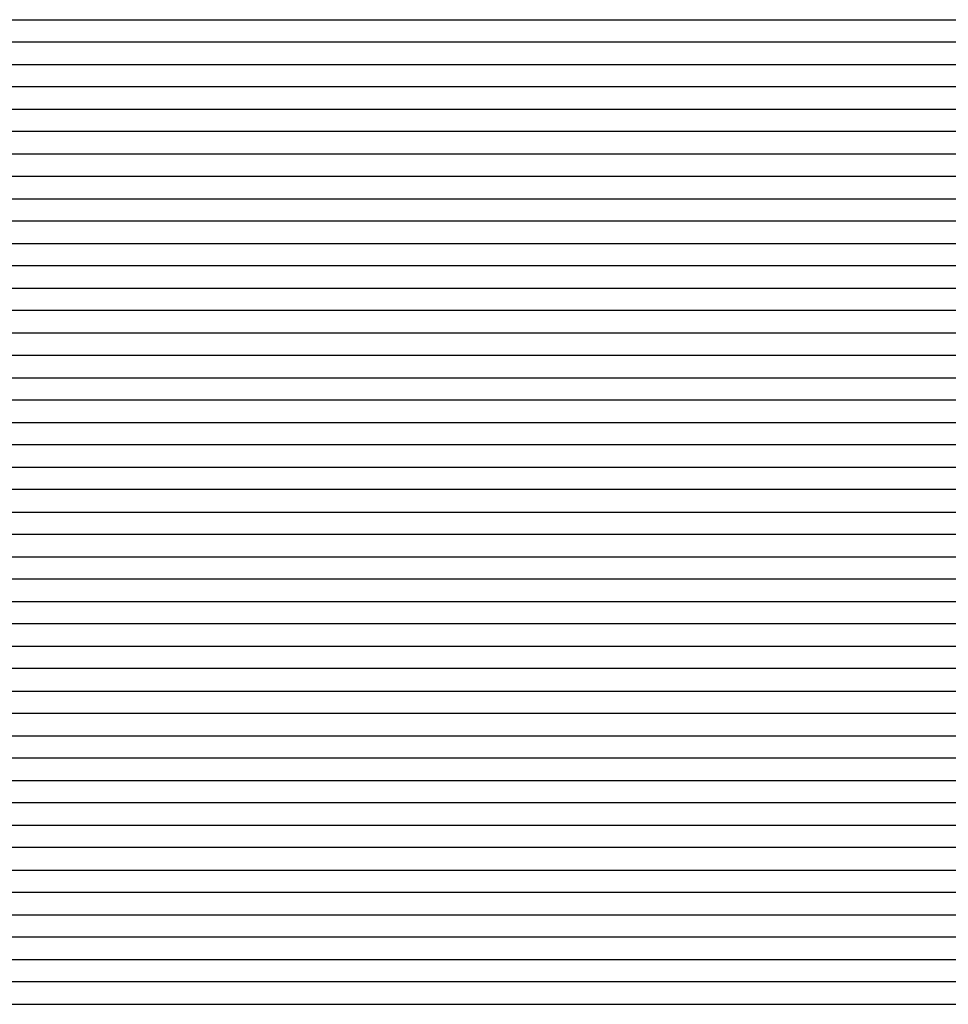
# Model space of a CAD drawing. Extents: x -4 to 4.3, y -2 to 2.5.
# Tile 22 of 108: x -1.41 to -0.89, y -0.3 to 0.25. Entities that reach past the tile are written whole.
import ezdxf

# ---------------------------------------------------------------- set-up
doc = ezdxf.new("R2010")
doc.units = 0

msp = doc.modelspace()

# ---------------------------------------------------------------- linework, layer by layer
at = {"layer": 'Default', "color": 72, "linetype": 'CONTINUOUS'}
for p, q in [((-1.554557, 0.25004, -0.103), (-1.164002, 0.25004, -0.103)), ((-1.164002, 0.25004, -0.103), (-1.148377, 0.25004, -0.103749)), ((-1.148377, 0.25004, -0.103749), (-1.13277, 0.25004, -0.106278)), ((-1.13277, 0.25004, -0.106278), (-1.125058, 0.25004, -0.105882)), ((-1.125058, 0.25004, -0.105882), (-1.104142, 0.25004, -0.093242)), ((-1.104142, 0.25004, -0.093242), (-1.062909, 0.25004, -0.072223)), ((-1.062909, 0.25004, -0.072223), (-1.048915, 0.25004, -0.065376)), ((-1.048915, 0.25004, -0.065376), (-1.03488, 0.25004, -0.059412)), ((-1.03488, 0.25004, -0.059412), (-1.0205, 0.25004, -0.054019)), ((-1.0205, 0.25004, -0.054019), (-1.00587, 0.25004, -0.049706)), ((-1.00587, 0.25004, -0.049706), (-0.990883, 0.25004, -0.04608)), ((-0.990883, 0.25004, -0.04608), (-0.975696, 0.25004, -0.043522)), ((-0.975696, 0.25004, -0.043522), (-0.960288, 0.25004, -0.041593)), ((-0.960288, 0.25004, -0.041593), (-0.944784, 0.25004, -0.040678)), ((-0.944784, 0.25004, -0.040678), (-0.257312, 0.25004, -0.0405)), ((-1.150397, 0.23754, -0.103), (-1.540899, 0.23754, -0.103)), ((-1.135456, 0.23754, -0.104884), (-1.150397, 0.23754, -0.103)), ((-1.12882, 0.23754, -0.106915), (-1.135456, 0.23754, -0.104884)), ((-1.122184, 0.23754, -0.106136), (-1.12882, 0.23754, -0.106915)), ((-1.10855, 0.23754, -0.097665), (-1.122184, 0.23754, -0.106136)), ((-1.080706, 0.23754, -0.082605), (-1.10855, 0.23754, -0.097665)), ((-1.037997, 0.23754, -0.061895), (-1.080706, 0.23754, -0.082605)), ((-1.023144, 0.23754, -0.056015), (-1.037997, 0.23754, -0.061895)), ((-1.008027, 0.23754, -0.051079), (-1.023144, 0.23754, -0.056015)), ((-0.992681, 0.23754, -0.047067), (-1.008027, 0.23754, -0.051079)), ((-0.977205, 0.23754, -0.044105), (-0.992681, 0.23754, -0.047067)), ((-0.961616, 0.23754, -0.041939), (-0.977205, 0.23754, -0.044105)), ((-0.945996, 0.23754, -0.040866), (-0.961616, 0.23754, -0.041939)), ((-0.930371, 0.23754, -0.0405), (-0.945996, 0.23754, -0.040866)), ((-0.242921, 0.23754, -0.041102), (-0.930371, 0.23754, -0.0405)), ((-1.570801, 0.22504, -0.103383), (-1.149328, 0.22504, -0.103011)), ((-1.149328, 0.22504, -0.103011), (-1.133703, 0.22504, -0.105267)), ((-1.133703, 0.22504, -0.105267), (-1.118238, 0.22504, -0.105611)), ((-1.118238, 0.22504, -0.105611), (-1.110428, 0.22504, -0.100728)), ((-1.110428, 0.22504, -0.100728), (-1.089149, 0.22504, -0.088497)), ((-1.089149, 0.22504, -0.088497), (-1.047646, 0.22504, -0.067679)), ((-1.047646, 0.22504, -0.067679), (-1.033659, 0.22504, -0.061299)), ((-1.033659, 0.22504, -0.061299), (-1.019444, 0.22504, -0.055766)), ((-1.019444, 0.22504, -0.055766), (-1.004883, 0.22504, -0.051112)), ((-1.004883, 0.22504, -0.051112), (-0.989999, 0.22504, -0.047159)), ((-0.989999, 0.22504, -0.047159), (-0.974898, 0.22504, -0.044148)), ((-0.974898, 0.22504, -0.044148), (-0.959575, 0.22504, -0.04202)), ((-0.959575, 0.22504, -0.04202), (-0.944098, 0.22504, -0.040798)), ((-0.944098, 0.22504, -0.040798), (-0.272274, 0.22504, -0.040509)), ((-1.154406, 0.21254, -0.103), (-1.560632, 0.21254, -0.103)), ((-1.138904, 0.21254, -0.103858), (-1.154406, 0.21254, -0.103)), ((-1.131401, 0.21254, -0.104803), (-1.138904, 0.21254, -0.103858)), ((-1.123898, 0.21254, -0.106713), (-1.131401, 0.21254, -0.104803)), ((-1.110522, 0.21254, -0.102831), (-1.123898, 0.21254, -0.106713)), ((-1.096833, 0.21254, -0.094567), (-1.110522, 0.21254, -0.102831)), ((-1.0829, 0.21254, -0.086898), (-1.096833, 0.21254, -0.094567)), ((-1.040641, 0.21254, -0.065594), (-1.0829, 0.21254, -0.086898)), ((-1.025999, 0.21254, -0.059246), (-1.040641, 0.21254, -0.065594)), ((-1.011007, 0.21254, -0.053661), (-1.025999, 0.21254, -0.059246)), ((-0.995791, 0.21254, -0.049192), (-1.011007, 0.21254, -0.053661)), ((-0.98039, 0.21254, -0.045597), (-0.995791, 0.21254, -0.049192)), ((-0.964847, 0.21254, -0.042939), (-0.98039, 0.21254, -0.045597)), ((-0.949242, 0.21254, -0.041337), (-0.964847, 0.21254, -0.042939)), ((-0.933617, 0.21254, -0.040548), (-0.949242, 0.21254, -0.041337)), ((-0.917992, 0.21254, -0.0405), (-0.933617, 0.21254, -0.040548)), ((-0.292992, 0.21254, -0.0405), (-0.917992, 0.21254, -0.0405)), ((-1.576986, 0.20004, -0.103318), (-1.155443, 0.20004, -0.103)), ((-1.155443, 0.20004, -0.103), (-1.139818, 0.20004, -0.103145)), ((-1.139818, 0.20004, -0.103145), (-1.124193, 0.20004, -0.105926)), ((-1.124193, 0.20004, -0.105926), (-1.116502, 0.20004, -0.108871)), ((-1.116502, 0.20004, -0.108871), (-1.10881, 0.20004, -0.103558)), ((-1.10881, 0.20004, -0.103558), (-1.082645, 0.20004, -0.087937)), ((-1.082645, 0.20004, -0.087937), (-1.041365, 0.20004, -0.066821)), ((-1.041365, 0.20004, -0.066821), (-1.027411, 0.20004, -0.060553)), ((-1.027411, 0.20004, -0.060553), (-1.013159, 0.20004, -0.054911)), ((-1.013159, 0.20004, -0.054911), (-0.99863, 0.20004, -0.05043)), ((-0.99863, 0.20004, -0.05043), (-0.983699, 0.20004, -0.046517)), ((-0.983699, 0.20004, -0.046517), (-0.968585, 0.20004, -0.043798)), ((-0.968585, 0.20004, -0.043798), (-0.953207, 0.20004, -0.041717)), ((-0.953207, 0.20004, -0.041717), (-0.937723, 0.20004, -0.040743)), ((-0.937723, 0.20004, -0.040743), (-0.29713, 0.20004, -0.040501)), ((-1.149895, 0.18754, -0.103), (-1.57176, 0.18754, -0.103002)), ((-1.134562, 0.18754, -0.103554), (-1.149895, 0.18754, -0.103)), ((-1.127165, 0.18754, -0.105003), (-1.134562, 0.18754, -0.103554)), ((-1.119769, 0.18754, -0.107423), (-1.127165, 0.18754, -0.105003)), ((-1.106505, 0.18754, -0.102913), (-1.119769, 0.18754, -0.107423)), ((-1.092803, 0.18754, -0.09438), (-1.106505, 0.18754, -0.102913)), ((-1.078975, 0.18754, -0.086802), (-1.092803, 0.18754, -0.09438)), ((-1.036659, 0.18754, -0.065497), (-1.078975, 0.18754, -0.086802)), ((-1.021982, 0.18754, -0.058979), (-1.036659, 0.18754, -0.065497)), ((-1.007018, 0.18754, -0.053513), (-1.021982, 0.18754, -0.058979)), ((-0.991793, 0.18754, -0.048937), (-1.007018, 0.18754, -0.053513)), ((-0.976375, 0.18754, -0.045382), (-0.991793, 0.18754, -0.048937)), ((-0.960838, 0.18754, -0.042823), (-0.976375, 0.18754, -0.045382)), ((-0.945225, 0.18754, -0.041162), (-0.960838, 0.18754, -0.042823)), ((-0.9296, 0.18754, -0.040547), (-0.945225, 0.18754, -0.041162)), ((-0.913975, 0.18754, -0.0405), (-0.9296, 0.18754, -0.040547)), ((-0.288997, 0.18754, -0.040726), (-0.913975, 0.18754, -0.0405)), ((-1.571005, 0.17504, -0.103), (-1.149177, 0.17504, -0.103)), ((-1.149177, 0.17504, -0.103), (-1.133552, 0.17504, -0.103733)), ((-1.133552, 0.17504, -0.103733), (-1.117944, 0.17504, -0.106246)), ((-1.117944, 0.17504, -0.106246), (-1.110231, 0.17504, -0.105942)), ((-1.110231, 0.17504, -0.105942), (-1.102518, 0.17504, -0.100929)), ((-1.102518, 0.17504, -0.100929), (-1.089417, 0.17504, -0.093095)), ((-1.089417, 0.17504, -0.093095), (-1.048332, 0.17504, -0.071912)), ((-1.048332, 0.17504, -0.071912), (-1.03435, 0.17504, -0.065085)), ((-1.03435, 0.17504, -0.065085), (-1.02031, 0.17504, -0.059056)), ((-1.02031, 0.17504, -0.059056), (-1.005953, 0.17504, -0.053703)), ((-1.005953, 0.17504, -0.053703), (-0.991312, 0.17504, -0.049351)), ((-0.991312, 0.17504, -0.049351), (-0.976335, 0.17504, -0.045809)), ((-0.976335, 0.17504, -0.045809), (-0.961129, 0.17504, -0.043202)), ((-0.961129, 0.17504, -0.043202), (-0.945729, 0.17504, -0.041392)), ((-0.945729, 0.17504, -0.041392), (-0.930211, 0.17504, -0.040594)), ((-0.930211, 0.17504, -0.040594), (-0.320857, 0.17504, -0.0405)), ((-1.136415, 0.16254, -0.103), (-1.573822, 0.16254, -0.103)), ((-1.1214, 0.16254, -0.104642), (-1.136415, 0.16254, -0.103)), ((-1.114775, 0.16254, -0.10655), (-1.1214, 0.16254, -0.104642)), ((-1.10815, 0.16254, -0.105195), (-1.114775, 0.16254, -0.10655)), ((-1.094557, 0.16254, -0.096699), (-1.10815, 0.16254, -0.105195)), ((-1.08068, 0.16254, -0.088834), (-1.094557, 0.16254, -0.096699)), ((-1.066625, 0.16254, -0.081561), (-1.08068, 0.16254, -0.088834)), ((-1.023811, 0.16254, -0.061085), (-1.066625, 0.16254, -0.081561)), ((-1.008966, 0.16254, -0.055373), (-1.023811, 0.16254, -0.061085)), ((-0.993803, 0.16254, -0.050391), (-1.008966, 0.16254, -0.055373)), ((-0.978456, 0.16254, -0.046575), (-0.993803, 0.16254, -0.050391)), ((-0.962949, 0.16254, -0.04361), (-0.978456, 0.16254, -0.046575)), ((-0.947356, 0.16254, -0.041681), (-0.962949, 0.16254, -0.04361)), ((-0.931732, 0.16254, -0.040686), (-0.947356, 0.16254, -0.041681)), ((-0.916107, 0.16254, -0.0405), (-0.931732, 0.16254, -0.040686)), ((-0.306756, 0.16254, -0.040704), (-0.916107, 0.16254, -0.0405)), ((-1.586371, 0.15004, -0.103443), (-1.149212, 0.15004, -0.103)), ((-1.149212, 0.15004, -0.103), (-1.133587, 0.15004, -0.103025)), ((-1.133587, 0.15004, -0.103025), (-1.117962, 0.15004, -0.105465)), ((-1.117962, 0.15004, -0.105465), (-1.110243, 0.15004, -0.107424)), ((-1.110243, 0.15004, -0.107424), (-1.106383, 0.15004, -0.10501)), ((-1.106383, 0.15004, -0.10501), (-1.102524, 0.15004, -0.102344)), ((-1.102524, 0.15004, -0.102344), (-1.089668, 0.15004, -0.094631)), ((-1.089668, 0.15004, -0.094631), (-1.062502, 0.15004, -0.080479)), ((-1.062502, 0.15004, -0.080479), (-1.034518, 0.15004, -0.066899)), ((-1.034518, 0.15004, -0.066899), (-1.020443, 0.15004, -0.060636)), ((-1.020443, 0.15004, -0.060636), (-1.006168, 0.15004, -0.054927)), ((-1.006168, 0.15004, -0.054927), (-0.99166, 0.15004, -0.050399)), ((-0.99166, 0.15004, -0.050399), (-0.976744, 0.15004, -0.046515)), ((-0.976744, 0.15004, -0.046515), (-0.961624, 0.15004, -0.043737)), ((-0.961624, 0.15004, -0.043737), (-0.946256, 0.15004, -0.041677)), ((-0.946256, 0.15004, -0.041677), (-0.93077, 0.15004, -0.040733)), ((-0.93077, 0.15004, -0.040733), (-0.33705, 0.15004, -0.0405)), ((-1.134711, 0.13754, -0.103042), (-1.572078, 0.13754, -0.103)), ((-1.119813, 0.13754, -0.104999), (-1.134711, 0.13754, -0.103042)), ((-1.113246, 0.13754, -0.107076), (-1.119813, 0.13754, -0.104999)), ((-1.106678, 0.13754, -0.106524), (-1.113246, 0.13754, -0.107076)), ((-1.093016, 0.13754, -0.097722), (-1.106678, 0.13754, -0.106524)), ((-1.065172, 0.13754, -0.08268), (-1.093016, 0.13754, -0.097722)), ((-1.022482, 0.13754, -0.062108), (-1.065172, 0.13754, -0.08268)), ((-1.007626, 0.13754, -0.056082), (-1.022482, 0.13754, -0.062108)), ((-0.992525, 0.13754, -0.051158), (-1.007626, 0.13754, -0.056082)), ((-0.977172, 0.13754, -0.047077), (-0.992525, 0.13754, -0.051158)), ((-0.961707, 0.13754, -0.044158), (-0.977172, 0.13754, -0.047077)), ((-0.94612, 0.13754, -0.041908), (-0.961707, 0.13754, -0.044158)), ((-0.930498, 0.13754, -0.04081), (-0.94612, 0.13754, -0.041908)), ((-0.914873, 0.13754, -0.0405), (-0.930498, 0.13754, -0.04081)), ((-0.336754, 0.13754, -0.040521), (-0.914873, 0.13754, -0.0405)), ((-1.593006, 0.12504, -0.103405), (-1.140266, 0.12504, -0.103)), ((-1.140266, 0.12504, -0.103), (-1.124641, 0.12504, -0.103985)), ((-1.124641, 0.12504, -0.103985), (-1.109047, 0.12504, -0.108867)), ((-1.109047, 0.12504, -0.108867), (-1.105319, 0.12504, -0.107392)), ((-1.105319, 0.12504, -0.107392), (-1.101592, 0.12504, -0.104732)), ((-1.101592, 0.12504, -0.104732), (-1.08089, 0.12504, -0.092351)), ((-1.08089, 0.12504, -0.092351), (-1.039687, 0.12504, -0.071185)), ((-1.039687, 0.12504, -0.071185), (-1.0257, 0.12504, -0.064237)), ((-1.0257, 0.12504, -0.064237), (-1.011706, 0.12504, -0.058394)), ((-1.011706, 0.12504, -0.058394), (-0.997288, 0.12504, -0.053032)), ((-0.997288, 0.12504, -0.053032), (-0.982643, 0.12504, -0.048846)), ((-0.982643, 0.12504, -0.048846), (-0.967619, 0.12504, -0.045317)), ((-0.967619, 0.12504, -0.045317), (-0.952408, 0.12504, -0.042916)), ((-0.952408, 0.12504, -0.042916), (-0.936974, 0.12504, -0.041216)), ((-0.936974, 0.12504, -0.041216), (-0.921443, 0.12504, -0.04056)), ((-0.921443, 0.12504, -0.04056), (-0.358957, 0.12504, -0.0405)), ((-1.136578, 0.11254, -0.103), (-1.574058, 0.11254, -0.103)), ((-1.121167, 0.11254, -0.103783), (-1.136578, 0.11254, -0.103)), ((-1.114033, 0.11254, -0.104975), (-1.121167, 0.11254, -0.103783)), ((-1.106899, 0.11254, -0.107057), (-1.114033, 0.11254, -0.104975)), ((-1.093388, 0.11254, -0.101027), (-1.106899, 0.11254, -0.107057)), ((-1.065814, 0.11254, -0.085387), (-1.093388, 0.11254, -0.101027)), ((-1.023464, 0.11254, -0.064202), (-1.065814, 0.11254, -0.085387)), ((-1.008711, 0.11254, -0.057803), (-1.023464, 0.11254, -0.064202)), ((-0.993705, 0.11254, -0.052567), (-1.008711, 0.11254, -0.057803)), ((-0.978416, 0.11254, -0.048131), (-0.993705, 0.11254, -0.052567)), ((-0.962991, 0.11254, -0.044879), (-0.978416, 0.11254, -0.048131)), ((-0.94742, 0.11254, -0.042361), (-0.962991, 0.11254, -0.044879)), ((-0.931805, 0.11254, -0.04106), (-0.94742, 0.11254, -0.042361)), ((-0.91618, 0.11254, -0.0405), (-0.931805, 0.11254, -0.04106)), ((-0.369305, 0.11254, -0.0405), (-0.91618, 0.11254, -0.0405)), ((-1.587468, 0.10004, -0.10305), (-1.134355, 0.10004, -0.103)), ((-1.134355, 0.10004, -0.103), (-1.11873, 0.10004, -0.103707)), ((-1.11873, 0.10004, -0.103707), (-1.103121, 0.10004, -0.108133)), ((-1.103121, 0.10004, -0.108133), (-1.099363, 0.10004, -0.106866)), ((-1.099363, 0.10004, -0.106866), (-1.095605, 0.10004, -0.104112)), ((-1.095605, 0.10004, -0.104112), (-1.074843, 0.10004, -0.091498)), ((-1.074843, 0.10004, -0.091498), (-1.0338, 0.10004, -0.069972)), ((-1.0338, 0.10004, -0.069972), (-1.01992, 0.10004, -0.063183)), ((-1.01992, 0.10004, -0.063183), (-1.005884, 0.10004, -0.057299)), ((-1.005884, 0.10004, -0.057299), (-0.991473, 0.10004, -0.052307)), ((-0.991473, 0.10004, -0.052307), (-0.976709, 0.10004, -0.048044)), ((-0.976709, 0.10004, -0.048044), (-0.961698, 0.10004, -0.044858)), ((-0.961698, 0.10004, -0.044858), (-0.946413, 0.10004, -0.042418)), ((-0.946413, 0.10004, -0.042418), (-0.930983, 0.10004, -0.041058)), ((-0.930983, 0.10004, -0.041058), (-0.915419, 0.10004, -0.040503)), ((-0.915419, 0.10004, -0.040503), (-0.368554, 0.10004, -0.0405)), ((-1.129902, 0.08754, -0.103), (-1.582958, 0.08754, -0.103)), ((-1.11482, 0.08754, -0.104426), (-1.129902, 0.08754, -0.103)), ((-1.108238, 0.08754, -0.106207), (-1.11482, 0.08754, -0.104426)), ((-1.104947, 0.08754, -0.107398), (-1.108238, 0.08754, -0.106207)), ((-1.101656, 0.08754, -0.108803), (-1.104947, 0.08754, -0.107398)), ((-1.074646, 0.08754, -0.091979), (-1.101656, 0.08754, -0.108803)), ((-1.060781, 0.08754, -0.08426), (-1.074646, 0.08754, -0.091979)), ((-1.018405, 0.08754, -0.062638), (-1.060781, 0.08754, -0.08426)), ((-1.003651, 0.08754, -0.056687), (-1.018405, 0.08754, -0.062638)), ((-0.988533, 0.08754, -0.051414), (-1.003651, 0.08754, -0.056687)), ((-0.97325, 0.08754, -0.047425), (-0.988533, 0.08754, -0.051414)), ((-0.957758, 0.08754, -0.044129), (-0.97325, 0.08754, -0.047425)), ((-0.942185, 0.08754, -0.042084), (-0.957758, 0.08754, -0.044129)), ((-0.926563, 0.08754, -0.040807), (-0.942185, 0.08754, -0.042084)), ((-0.910938, 0.08754, -0.040501), (-0.926563, 0.08754, -0.040807)), ((-0.37969, 0.08754, -0.040506), (-0.910938, 0.08754, -0.040501)), ((-1.602617, 0.07504, -0.103446), (-1.134019, 0.07504, -0.103)), ((-1.134019, 0.07504, -0.103), (-1.118394, 0.07504, -0.103715)), ((-1.118394, 0.07504, -0.103715), (-1.102785, 0.07504, -0.108233)), ((-1.102785, 0.07504, -0.108233), (-1.099033, 0.07504, -0.107714)), ((-1.099033, 0.07504, -0.107714), (-1.095281, 0.07504, -0.104954)), ((-1.095281, 0.07504, -0.104954), (-1.074674, 0.07504, -0.092171)), ((-1.074674, 0.07504, -0.092171), (-1.033761, 0.07504, -0.070445)), ((-1.033761, 0.07504, -0.070445), (-1.019902, 0.07504, -0.06355)), ((-1.019902, 0.07504, -0.06355), (-1.005913, 0.07504, -0.057621)), ((-1.005913, 0.07504, -0.057621), (-0.991526, 0.07504, -0.052552)), ((-0.991526, 0.07504, -0.052552), (-0.976789, 0.07504, -0.04825)), ((-0.976789, 0.07504, -0.04825), (-0.96179, 0.07504, -0.044991)), ((-0.96179, 0.07504, -0.044991), (-0.946522, 0.07504, -0.042504)), ((-0.946522, 0.07504, -0.042504), (-0.9311, 0.07504, -0.041072)), ((-0.9311, 0.07504, -0.041072), (-0.915542, 0.07504, -0.04051)), ((-0.915542, 0.07504, -0.04051), (-0.384302, 0.07504, -0.040515)), ((-1.125629, 0.06254, -0.103084), (-1.594191, 0.06254, -0.103)), ((-1.110849, 0.06254, -0.105395), (-1.125629, 0.06254, -0.103084)), ((-1.104326, 0.06254, -0.107633), (-1.110849, 0.06254, -0.105395)), ((-1.097803, 0.06254, -0.107072), (-1.104326, 0.06254, -0.107633)), ((-1.084301, 0.06254, -0.098174), (-1.097803, 0.06254, -0.107072)), ((-1.070574, 0.06254, -0.090178), (-1.084301, 0.06254, -0.098174)), ((-1.028641, 0.06254, -0.068124), (-1.070574, 0.06254, -0.090178)), ((-1.014164, 0.06254, -0.061414), (-1.028641, 0.06254, -0.068124)), ((-0.99927, 0.06254, -0.055368), (-1.014164, 0.06254, -0.061414)), ((-0.984162, 0.06254, -0.050573), (-0.99927, 0.06254, -0.055368)), ((-0.968783, 0.06254, -0.046518), (-0.984162, 0.06254, -0.050573)), ((-0.953299, 0.06254, -0.043737), (-0.968783, 0.06254, -0.046518)), ((-0.937702, 0.06254, -0.041631), (-0.953299, 0.06254, -0.043737)), ((-0.922078, 0.06254, -0.040686), (-0.937702, 0.06254, -0.041631)), ((-0.906453, 0.06254, -0.0405), (-0.922078, 0.06254, -0.040686)), ((-0.406453, 0.06254, -0.0405), (-0.906453, 0.06254, -0.0405)), ((-1.604501, 0.05004, -0.103126), (-1.135892, 0.05004, -0.103)), ((-1.135892, 0.05004, -0.103), (-1.120267, 0.05004, -0.103512)), ((-1.120267, 0.05004, -0.103512), (-1.10465, 0.05004, -0.107511)), ((-1.10465, 0.05004, -0.107511), (-1.097082, 0.05004, -0.106672)), ((-1.097082, 0.05004, -0.106672), (-1.076429, 0.05004, -0.093571)), ((-1.076429, 0.05004, -0.093571), (-1.0357, 0.05004, -0.071874)), ((-1.0357, 0.05004, -0.071874), (-1.021805, 0.05004, -0.064987)), ((-1.021805, 0.05004, -0.064987), (-1.007805, 0.05004, -0.058747)), ((-1.007805, 0.05004, -0.058747), (-0.993534, 0.05004, -0.053652)), ((-0.993534, 0.05004, -0.053652), (-0.978818, 0.05004, -0.049056)), ((-0.978818, 0.05004, -0.049056), (-0.963904, 0.05004, -0.045681)), ((-0.963904, 0.05004, -0.045681), (-0.948664, 0.05004, -0.042946)), ((-0.948664, 0.05004, -0.042946), (-0.933285, 0.05004, -0.041434)), ((-0.933285, 0.05004, -0.041434), (-0.917735, 0.05004, -0.040545)), ((-0.917735, 0.05004, -0.040545), (-0.41776, 0.05004, -0.0405)), ((-1.124888, 0.03754, -0.103069), (-1.609046, 0.03754, -0.103)), ((-1.110168, 0.03754, -0.105545), (-1.124888, 0.03754, -0.103069)), ((-1.103621, 0.03754, -0.107875), (-1.110168, 0.03754, -0.105545)), ((-1.097074, 0.03754, -0.106851), (-1.103621, 0.03754, -0.107875)), ((-1.083584, 0.03754, -0.098065), (-1.097074, 0.03754, -0.106851)), ((-1.069804, 0.03754, -0.090012), (-1.083584, 0.03754, -0.098065)), ((-1.027842, 0.03754, -0.068119), (-1.069804, 0.03754, -0.090012)), ((-1.013379, 0.03754, -0.061442), (-1.027842, 0.03754, -0.068119)), ((-0.998477, 0.03754, -0.05535), (-1.013379, 0.03754, -0.061442)), ((-0.983377, 0.03754, -0.05059), (-0.998477, 0.03754, -0.05535)), ((-0.96801, 0.03754, -0.0465), (-0.983377, 0.03754, -0.05059)), ((-0.952517, 0.03754, -0.043648), (-0.96801, 0.03754, -0.0465)), ((-0.936921, 0.03754, -0.04161), (-0.952517, 0.03754, -0.043648)), ((-0.921297, 0.03754, -0.040666), (-0.936921, 0.03754, -0.04161)), ((-0.905672, 0.03754, -0.0405), (-0.921297, 0.03754, -0.040666)), ((-0.405697, 0.03754, -0.04066), (-0.905672, 0.03754, -0.0405)), ((-1.602602, 0.02504, -0.103), (-1.133867, 0.02504, -0.103)), ((-1.133867, 0.02504, -0.103), (-1.118242, 0.02504, -0.103788)), ((-1.118242, 0.02504, -0.103788), (-1.102636, 0.02504, -0.108352)), ((-1.102636, 0.02504, -0.108352), (-1.095138, 0.02504, -0.105798)), ((-1.095138, 0.02504, -0.105798), (-1.08764, 0.02504, -0.100884)), ((-1.08764, 0.02504, -0.100884), (-1.074571, 0.02504, -0.093001)), ((-1.074571, 0.02504, -0.093001), (-1.033623, 0.02504, -0.071431)), ((-1.033623, 0.02504, -0.071431), (-1.019725, 0.02504, -0.064477)), ((-1.019725, 0.02504, -0.064477), (-1.005752, 0.02504, -0.058466)), ((-1.005752, 0.02504, -0.058466), (-0.991398, 0.02504, -0.053207)), ((-0.991398, 0.02504, -0.053207), (-0.976727, 0.02504, -0.048842)), ((-0.976727, 0.02504, -0.048842), (-0.961751, 0.02504, -0.045408)), ((-0.961751, 0.02504, -0.045408), (-0.946521, 0.02504, -0.042843)), ((-0.946521, 0.02504, -0.042843), (-0.931113, 0.02504, -0.041243)), ((-0.931113, 0.02504, -0.041243), (-0.915572, 0.02504, -0.040537)), ((-0.915572, 0.02504, -0.040537), (-0.431213, 0.02504, -0.0405)), ((-1.132739, 0.01254, -0.103), (-1.601461, 0.01254, -0.103)), ((-1.117509, 0.01254, -0.103907), (-1.132739, 0.01254, -0.103)), ((-1.110279, 0.01254, -0.105564), (-1.117509, 0.01254, -0.103907)), ((-1.106664, 0.01254, -0.106743), (-1.110279, 0.01254, -0.105564)), ((-1.103048, 0.01254, -0.108173), (-1.106664, 0.01254, -0.106743)), ((-1.089818, 0.01254, -0.102757), (-1.103048, 0.01254, -0.108173)), ((-1.076152, 0.01254, -0.09417), (-1.089818, 0.01254, -0.102757)), ((-1.062326, 0.01254, -0.086506), (-1.076152, 0.01254, -0.09417)), ((-1.020118, 0.01254, -0.064809), (-1.062326, 0.01254, -0.086506)), ((-1.005454, 0.01254, -0.058486), (-1.020118, 0.01254, -0.064809)), ((-0.990437, 0.01254, -0.05296), (-1.005454, 0.01254, -0.058486)), ((-0.97521, 0.01254, -0.048586), (-0.990437, 0.01254, -0.05296)), ((-0.95976, 0.01254, -0.045028), (-0.97521, 0.01254, -0.048586)), ((-0.944219, 0.01254, -0.042682), (-0.95976, 0.01254, -0.045028)), ((-0.928603, 0.01254, -0.041059), (-0.944219, 0.01254, -0.042682)), ((-0.912978, 0.01254, -0.040525), (-0.928603, 0.01254, -0.041059)), ((-0.444228, 0.01254, -0.0405), (-0.912978, 0.01254, -0.040525)), ((-1.618061, 0.00004, -0.103018), (-1.133843, 0.00004, -0.103)), ((-1.133843, 0.00004, -0.103), (-1.118218, 0.00004, -0.103742)), ((-1.118218, 0.00004, -0.103742), (-1.102611, 0.00004, -0.108309)), ((-1.102611, 0.00004, -0.108309), (-1.095113, 0.00004, -0.107232)), ((-1.095113, 0.00004, -0.107232), (-1.087615, 0.00004, -0.102173)), ((-1.087615, 0.00004, -0.102173), (-1.06136, 0.00004, -0.086556)), ((-1.06136, 0.00004, -0.086556), (-1.020164, 0.00004, -0.065057)), ((-1.020164, 0.00004, -0.065057), (-1.006253, 0.00004, -0.058966)), ((-1.006253, 0.00004, -0.058966), (-0.99194, 0.00004, -0.053643)), ((-0.99194, 0.00004, -0.053643), (-0.977295, 0.00004, -0.049173)), ((-0.977295, 0.00004, -0.049173), (-0.96235, 0.00004, -0.045671)), ((-0.96235, 0.00004, -0.045671), (-0.947137, 0.00004, -0.042994)), ((-0.947137, 0.00004, -0.042994), (-0.931749, 0.00004, -0.041319)), ((-0.931749, 0.00004, -0.041319), (-0.916215, 0.00004, -0.040562)), ((-0.916215, 0.00004, -0.040562), (-0.447484, 0.00004, -0.040502)), ((-1.132719, -0.01246, -0.103), (-1.601441, -0.01246, -0.103)), ((-1.117496, -0.01246, -0.103912), (-1.132719, -0.01246, -0.103)), ((-1.110052, -0.01246, -0.105634), (-1.117496, -0.01246, -0.103912)), ((-1.102608, -0.01246, -0.108369), (-1.110052, -0.01246, -0.105634)), ((-1.089452, -0.01246, -0.104178), (-1.102608, -0.01246, -0.108369)), ((-1.075945, -0.01246, -0.095524), (-1.089452, -0.01246, -0.104178)), ((-1.062183, -0.01246, -0.08752), (-1.075945, -0.01246, -0.095524)), ((-1.020206, -0.01246, -0.065271), (-1.062183, -0.01246, -0.08752)), ((-1.00557, -0.01246, -0.058899), (-1.020206, -0.01246, -0.065271)), ((-0.990568, -0.01246, -0.053291), (-1.00557, -0.01246, -0.058899)), ((-0.975358, -0.01246, -0.048862), (-0.990568, -0.01246, -0.053291)), ((-0.959917, -0.01246, -0.045228), (-0.975358, -0.01246, -0.048862)), ((-0.944383, -0.01246, -0.042825), (-0.959917, -0.01246, -0.045228)), ((-0.92877, -0.01246, -0.04113), (-0.944383, -0.01246, -0.042825)), ((-0.913145, -0.01246, -0.040536), (-0.92877, -0.01246, -0.04113)), ((-0.89752, -0.01246, -0.0405), (-0.913145, -0.01246, -0.040536)), ((-0.444416, -0.01246, -0.040704), (-0.89752, -0.01246, -0.0405)), ((-1.621622, -0.02496, -0.103253), (-1.137301, -0.02496, -0.103)), ((-1.137301, -0.02496, -0.103), (-1.121676, -0.02496, -0.103349)), ((-1.121676, -0.02496, -0.103349), (-1.106055, -0.02496, -0.106961)), ((-1.106055, -0.02496, -0.106961), (-1.098443, -0.02496, -0.11002)), ((-1.098443, -0.02496, -0.11002), (-1.094637, -0.02496, -0.107277)), ((-1.094637, -0.02496, -0.107277), (-1.077748, -0.02496, -0.0962)), ((-1.077748, -0.02496, -0.0962), (-1.037498, -0.02496, -0.073906)), ((-1.037498, -0.02496, -0.073906), (-1.009747, -0.02496, -0.060349)), ((-1.009747, -0.02496, -0.060349), (-0.995613, -0.02496, -0.054955)), ((-0.995613, -0.02496, -0.054955), (-0.981015, -0.02496, -0.050229)), ((-0.981015, -0.02496, -0.050229), (-0.966149, -0.02496, -0.046496)), ((-0.966149, -0.02496, -0.046496), (-0.950995, -0.02496, -0.043604)), ((-0.950995, -0.02496, -0.043604), (-0.935647, -0.02496, -0.041723)), ((-0.935647, -0.02496, -0.041723), (-0.920138, -0.02496, -0.040682)), ((-0.920138, -0.02496, -0.040682), (-0.467049, -0.02496, -0.040503)), ((-1.120945, -0.03746, -0.103379), (-1.620529, -0.03746, -0.103)), ((-1.10642, -0.03746, -0.106778), (-1.120945, -0.03746, -0.103379)), ((-1.103152, -0.03746, -0.108074), (-1.10642, -0.03746, -0.106778)), ((-1.099884, -0.03746, -0.109591), (-1.103152, -0.03746, -0.108074)), ((-1.093348, -0.03746, -0.105855), (-1.099884, -0.03746, -0.109591)), ((-1.079887, -0.03746, -0.097041), (-1.093348, -0.03746, -0.105855)), ((-1.066225, -0.03746, -0.08899), (-1.079887, -0.03746, -0.097041)), ((-1.038481, -0.03746, -0.073986), (-1.066225, -0.03746, -0.08899)), ((-1.009695, -0.03746, -0.059918), (-1.038481, -0.03746, -0.073986)), ((-0.994803, -0.03746, -0.054348), (-1.009695, -0.03746, -0.059918)), ((-0.979588, -0.03746, -0.049516), (-0.994803, -0.03746, -0.054348)), ((-0.964223, -0.03746, -0.045927), (-0.979588, -0.03746, -0.049516)), ((-0.948683, -0.03746, -0.043055), (-0.964223, -0.03746, -0.045927)), ((-0.933082, -0.03746, -0.041422), (-0.948683, -0.03746, -0.043055)), ((-0.917457, -0.03746, -0.04055), (-0.933082, -0.03746, -0.041422)), ((-0.901832, -0.03746, -0.0405), (-0.917457, -0.03746, -0.04055)), ((-0.464354, -0.03746, -0.040642), (-0.901832, -0.03746, -0.0405)), ((-1.631607, -0.04996, -0.103515), (-1.132068, -0.04996, -0.103)), ((-1.132068, -0.04996, -0.103), (-1.116443, -0.04996, -0.104102)), ((-1.116443, -0.04996, -0.104102), (-1.100856, -0.04996, -0.109179)), ((-1.100856, -0.04996, -0.109179), (-1.097142, -0.04996, -0.10783)), ((-1.097142, -0.04996, -0.10783), (-1.085999, -0.04996, -0.100298)), ((-1.085999, -0.04996, -0.100298), (-1.059622, -0.04996, -0.084807)), ((-1.059622, -0.04996, -0.084807), (-1.018432, -0.04996, -0.063428)), ((-1.018432, -0.04996, -0.063428), (-1.004492, -0.04996, -0.057649)), ((-1.004492, -0.04996, -0.057649), (-0.990058, -0.04996, -0.052443)), ((-0.990058, -0.04996, -0.052443), (-0.97536, -0.04996, -0.048289)), ((-0.97536, -0.04996, -0.048289), (-0.960324, -0.04996, -0.044926)), ((-0.960324, -0.04996, -0.044926), (-0.945076, -0.04996, -0.042581)), ((-0.945076, -0.04996, -0.042581), (-0.929632, -0.04996, -0.041063)), ((-0.929632, -0.04996, -0.041063), (-0.898466, -0.04996, -0.0405)), ((-0.898466, -0.04996, -0.0405), (-0.492216, -0.04996, -0.0405)), ((-1.128977, -0.06246, -0.103), (-1.613264, -0.06246, -0.103)), ((-1.113956, -0.06246, -0.104601), (-1.128977, -0.06246, -0.103)), ((-1.107349, -0.06246, -0.106493), (-1.113956, -0.06246, -0.104601)), ((-1.104045, -0.06246, -0.107745), (-1.107349, -0.06246, -0.106493)), ((-1.100742, -0.06246, -0.109218), (-1.104045, -0.06246, -0.107745)), ((-1.087373, -0.06246, -0.100783), (-1.100742, -0.06246, -0.109218)), ((-1.060004, -0.06246, -0.084697), (-1.087373, -0.06246, -0.100783)), ((-1.017662, -0.06246, -0.062861), (-1.060004, -0.06246, -0.084697)), ((-1.002925, -0.06246, -0.056897), (-1.017662, -0.06246, -0.062861)), ((-0.987822, -0.06246, -0.051579), (-1.002925, -0.06246, -0.056897)), ((-0.972539, -0.06246, -0.047523), (-0.987822, -0.06246, -0.051579)), ((-0.95706, -0.06246, -0.044231), (-0.972539, -0.06246, -0.047523)), ((-0.941484, -0.06246, -0.042084), (-0.95706, -0.06246, -0.044231)), ((-0.925863, -0.06246, -0.040846), (-0.941484, -0.06246, -0.042084)), ((-0.910238, -0.06246, -0.040501), (-0.925863, -0.06246, -0.040846)), ((-0.503988, -0.06246, -0.0405), (-0.910238, -0.06246, -0.040501)), ((-1.628759, -0.07496, -0.103), (-1.128807, -0.07496, -0.103)), ((-1.128807, -0.07496, -0.103), (-1.113182, -0.07496, -0.104739)), ((-1.113182, -0.07496, -0.104739), (-1.097653, -0.07496, -0.107147)), ((-1.097653, -0.07496, -0.107147), (-1.093793, -0.07496, -0.104472)), ((-1.093793, -0.07496, -0.104472), (-1.069027, -0.07496, -0.089213)), ((-1.069027, -0.07496, -0.089213), (-1.028102, -0.07496, -0.067399)), ((-1.028102, -0.07496, -0.067399), (-1.014263, -0.07496, -0.061049)), ((-1.014263, -0.07496, -0.061049), (-1.000061, -0.07496, -0.055349)), ((-1.000061, -0.07496, -0.055349), (-0.98556, -0.07496, -0.050638)), ((-0.98556, -0.07496, -0.050638), (-0.9707, -0.07496, -0.046778)), ((-0.9707, -0.07496, -0.046778), (-0.955577, -0.07496, -0.043821)), ((-0.955577, -0.07496, -0.043821), (-0.940242, -0.07496, -0.041789)), ((-0.940242, -0.07496, -0.041789), (-0.924753, -0.07496, -0.040747)), ((-0.924753, -0.07496, -0.040747), (-0.502915, -0.07496, -0.040506)), ((-1.121537, -0.08746, -0.103499), (-1.621323, -0.08746, -0.103)), ((-1.113978, -0.08746, -0.104738), (-1.121537, -0.08746, -0.103499)), ((-1.10642, -0.08746, -0.106971), (-1.113978, -0.08746, -0.104738)), ((-1.093188, -0.08746, -0.103511), (-1.10642, -0.08746, -0.106971)), ((-1.079662, -0.08746, -0.095017), (-1.093188, -0.08746, -0.103511)), ((-1.06594, -0.08746, -0.087081), (-1.079662, -0.08746, -0.095017)), ((-1.023854, -0.08746, -0.065086), (-1.06594, -0.08746, -0.087081)), ((-1.009146, -0.08746, -0.058524), (-1.023854, -0.08746, -0.065086)), ((-0.994176, -0.08746, -0.053156), (-1.009146, -0.08746, -0.058524)), ((-0.978913, -0.08746, -0.048591), (-0.994176, -0.08746, -0.053156)), ((-0.963504, -0.08746, -0.045218), (-0.978913, -0.08746, -0.048591)), ((-0.94794, -0.08746, -0.042603), (-0.963504, -0.08746, -0.045218)), ((-0.932331, -0.08746, -0.041221), (-0.94794, -0.08746, -0.042603)), ((-0.916706, -0.08746, -0.040505), (-0.932331, -0.08746, -0.041221)), ((-0.494874, -0.08746, -0.040997), (-0.916706, -0.08746, -0.040505)), ((-1.638225, -0.09996, -0.103), (-1.138316, -0.09996, -0.103)), ((-1.138316, -0.09996, -0.103), (-1.122691, -0.09996, -0.104333)), ((-1.122691, -0.09996, -0.104333), (-1.107122, -0.09996, -0.109107)), ((-1.107122, -0.09996, -0.109107), (-1.099653, -0.09996, -0.10771)), ((-1.099653, -0.09996, -0.10771), (-1.092184, -0.09996, -0.102448)), ((-1.092184, -0.09996, -0.102448), (-1.066143, -0.09996, -0.086855)), ((-1.066143, -0.09996, -0.086855), (-1.02499, -0.09996, -0.065318)), ((-1.02499, -0.09996, -0.065318), (-1.011077, -0.09996, -0.05918)), ((-1.011077, -0.09996, -0.05918), (-0.996782, -0.09996, -0.05377)), ((-0.996782, -0.09996, -0.05377), (-0.982168, -0.09996, -0.049447)), ((-0.982168, -0.09996, -0.049447), (-0.967185, -0.09996, -0.04573)), ((-0.967185, -0.09996, -0.04573), (-0.95202, -0.09996, -0.043197)), ((-0.95202, -0.09996, -0.043197), (-0.936608, -0.09996, -0.041357)), ((-0.936608, -0.09996, -0.041357), (-0.921093, -0.09996, -0.040592)), ((-0.921093, -0.09996, -0.040592), (-0.530487, -0.09996, -0.0405)), ((-1.137506, -0.11246, -0.103), (-1.637444, -0.11246, -0.103)), ((-1.122436, -0.11246, -0.104347), (-1.137506, -0.11246, -0.103)), ((-1.115263, -0.11246, -0.106313), (-1.122436, -0.11246, -0.104347)), ((-1.111676, -0.11246, -0.107653), (-1.115263, -0.11246, -0.106313)), ((-1.10809, -0.11246, -0.109254), (-1.111676, -0.11246, -0.107653)), ((-1.094801, -0.11246, -0.103521), (-1.10809, -0.11246, -0.109254)), ((-1.067565, -0.11246, -0.0871), (-1.094801, -0.11246, -0.103521)), ((-1.025477, -0.11246, -0.065075), (-1.067565, -0.11246, -0.0871)), ((-1.010824, -0.11246, -0.058685), (-1.025477, -0.11246, -0.065075)), ((-0.995824, -0.11246, -0.053132), (-1.010824, -0.11246, -0.058685)), ((-0.980597, -0.11246, -0.048689), (-0.995824, -0.11246, -0.053132)), ((-0.965173, -0.11246, -0.045142), (-0.980597, -0.11246, -0.048689)), ((-0.94962, -0.11246, -0.042623), (-0.965173, -0.11246, -0.045142)), ((-0.934007, -0.11246, -0.041123), (-0.94962, -0.11246, -0.042623)), ((-0.918382, -0.11246, -0.04051), (-0.934007, -0.11246, -0.041123)), ((-0.52777, -0.11246, -0.040561), (-0.918382, -0.11246, -0.04051)), ((-1.647204, -0.12496, -0.103068), (-1.147331, -0.12496, -0.103)), ((-1.147331, -0.12496, -0.103), (-1.131706, -0.12496, -0.103171)), ((-1.131706, -0.12496, -0.103171), (-1.116082, -0.12496, -0.106109)), ((-1.116082, -0.12496, -0.106109), (-1.100726, -0.12496, -0.107051)), ((-1.100726, -0.12496, -0.107051), (-1.092929, -0.12496, -0.101672)), ((-1.092929, -0.12496, -0.101672), (-1.085131, -0.12496, -0.096736)), ((-1.085131, -0.12496, -0.096736), (-1.04472, -0.12496, -0.074439)), ((-1.04472, -0.12496, -0.074439), (-1.016965, -0.12496, -0.060815)), ((-1.016965, -0.12496, -0.060815), (-1.002841, -0.12496, -0.0554)), ((-1.002841, -0.12496, -0.0554), (-0.988251, -0.12496, -0.050557)), ((-0.988251, -0.12496, -0.050557), (-0.973422, -0.12496, -0.046808)), ((-0.973422, -0.12496, -0.046808), (-0.958274, -0.12496, -0.0438)), ((-0.958274, -0.12496, -0.0438), (-0.942948, -0.12496, -0.041893)), ((-0.942948, -0.12496, -0.041893), (-0.927443, -0.12496, -0.040737)), ((-0.927443, -0.12496, -0.040737), (-0.552488, -0.12496, -0.0405)), ((-1.130151, -0.13746, -0.103252), (-1.645456, -0.13746, -0.103)), ((-1.115627, -0.13746, -0.106228), (-1.130151, -0.13746, -0.103252)), ((-1.10906, -0.13746, -0.108833), (-1.115627, -0.13746, -0.106228)), ((-1.102492, -0.13746, -0.107042), (-1.10906, -0.13746, -0.108833)), ((-1.075451, -0.13746, -0.090096), (-1.102492, -0.13746, -0.107042)), ((-1.033595, -0.13746, -0.067828), (-1.075451, -0.13746, -0.090096)), ((-1.019046, -0.13746, -0.061079), (-1.033595, -0.13746, -0.067828)), ((-1.004152, -0.13746, -0.055245), (-1.019046, -0.13746, -0.061079)), ((-0.988998, -0.13746, -0.050437), (-1.004152, -0.13746, -0.055245)), ((-0.973648, -0.13746, -0.046583), (-0.988998, -0.13746, -0.050437)), ((-0.958134, -0.13746, -0.043634), (-0.973648, -0.13746, -0.046583)), ((-0.942547, -0.13746, -0.041766), (-0.958134, -0.13746, -0.043634)), ((-0.926923, -0.13746, -0.040667), (-0.942547, -0.13746, -0.041766)), ((-0.911298, -0.13746, -0.0405), (-0.926923, -0.13746, -0.040667)), ((-0.551927, -0.13746, -0.04052), (-0.911298, -0.13746, -0.0405)), ((-1.65441, -0.14996, -0.103489), (-1.154804, -0.14996, -0.103)), ((-1.154804, -0.14996, -0.103), (-1.139179, -0.14996, -0.10311)), ((-1.139179, -0.14996, -0.10311), (-1.123554, -0.14996, -0.104533)), ((-1.123554, -0.14996, -0.104533), (-1.107993, -0.14996, -0.10975)), ((-1.107993, -0.14996, -0.10975), (-1.093179, -0.14996, -0.099882)), ((-1.093179, -0.14996, -0.099882), (-1.06672, -0.14996, -0.084421)), ((-1.06672, -0.14996, -0.084421), (-1.025519, -0.14996, -0.063143)), ((-1.025519, -0.14996, -0.063143), (-1.011538, -0.14996, -0.057436)), ((-1.011538, -0.14996, -0.057436), (-0.997071, -0.14996, -0.052253)), ((-0.997071, -0.14996, -0.052253), (-0.982362, -0.14996, -0.048175)), ((-0.982362, -0.14996, -0.048175), (-0.967305, -0.14996, -0.044813)), ((-0.967305, -0.14996, -0.044813), (-0.952055, -0.14996, -0.042535)), ((-0.952055, -0.14996, -0.042535), (-0.936602, -0.14996, -0.040997)), ((-0.936602, -0.14996, -0.040997), (-0.561686, -0.14996, -0.040518)), ((-1.139739, -0.16246, -0.103148), (-1.639514, -0.16246, -0.103)), ((-1.125037, -0.16246, -0.105667), (-1.139739, -0.16246, -0.103148)), ((-1.118465, -0.16246, -0.108032), (-1.125037, -0.16246, -0.105667)), ((-1.111892, -0.16246, -0.110982), (-1.118465, -0.16246, -0.108032)), ((-1.085094, -0.16246, -0.093818), (-1.111892, -0.16246, -0.110982)), ((-1.057601, -0.16246, -0.078532), (-1.085094, -0.16246, -0.093818)), ((-1.029234, -0.16246, -0.064074), (-1.057601, -0.16246, -0.078532)), ((-1.014457, -0.16246, -0.057675), (-1.029234, -0.16246, -0.064074)), ((-0.999451, -0.16246, -0.052519), (-1.014457, -0.16246, -0.057675)), ((-0.984165, -0.16246, -0.048085), (-0.999451, -0.16246, -0.052519)), ((-0.968723, -0.16246, -0.044814), (-0.984165, -0.16246, -0.048085)), ((-0.95316, -0.16246, -0.042409), (-0.968723, -0.16246, -0.044814)), ((-0.937543, -0.16246, -0.04102), (-0.95316, -0.16246, -0.042409)), ((-0.921918, -0.16246, -0.040509), (-0.937543, -0.16246, -0.04102)), ((-0.578169, -0.16246, -0.040501), (-0.921918, -0.16246, -0.040509)), ((-1.650866, -0.17496, -0.103), (-1.150911, -0.17496, -0.103)), ((-1.150911, -0.17496, -0.103), (-1.135286, -0.17496, -0.103493)), ((-1.135286, -0.17496, -0.103493), (-1.119668, -0.17496, -0.107496)), ((-1.119668, -0.17496, -0.107496), (-1.112101, -0.17496, -0.110561)), ((-1.112101, -0.17496, -0.110561), (-1.091919, -0.17496, -0.096991)), ((-1.091919, -0.17496, -0.096991), (-1.06534, -0.17496, -0.081791)), ((-1.06534, -0.17496, -0.081791), (-1.037941, -0.17496, -0.067395)), ((-1.037941, -0.17496, -0.067395), (-1.024044, -0.17496, -0.060883)), ((-1.024044, -0.17496, -0.060883), (-1.009895, -0.17496, -0.055517)), ((-1.009895, -0.17496, -0.055517), (-0.995286, -0.17496, -0.050673)), ((-0.995286, -0.17496, -0.050673), (-0.980455, -0.17496, -0.04698)), ((-0.980455, -0.17496, -0.04698), (-0.965293, -0.17496, -0.04392)), ((-0.965293, -0.17496, -0.04392), (-0.949977, -0.17496, -0.042019)), ((-0.949977, -0.17496, -0.042019), (-0.934471, -0.17496, -0.040752)), ((-0.934471, -0.17496, -0.040752), (-0.590775, -0.17496, -0.0405)), ((-1.148258, -0.18746, -0.103), (-1.648237, -0.18746, -0.103)), ((-1.133009, -0.18746, -0.103783), (-1.148258, -0.18746, -0.103)), ((-1.125485, -0.18746, -0.105465), (-1.133009, -0.18746, -0.103783)), ((-1.117961, -0.18746, -0.108175), (-1.125485, -0.18746, -0.105465)), ((-1.104842, -0.18746, -0.10451), (-1.117961, -0.18746, -0.108175)), ((-1.091357, -0.18746, -0.095786), (-1.104842, -0.18746, -0.10451)), ((-1.077631, -0.18746, -0.087751), (-1.091357, -0.18746, -0.095786)), ((-1.03567, -0.18746, -0.065409), (-1.077631, -0.18746, -0.087751)), ((-1.021021, -0.18746, -0.059003), (-1.03567, -0.18746, -0.065409)), ((-1.006031, -0.18746, -0.053443), (-1.021021, -0.18746, -0.059003)), ((-0.99082, -0.18746, -0.048969), (-1.006031, -0.18746, -0.053443)), ((-0.975388, -0.18746, -0.045341), (-0.99082, -0.18746, -0.048969)), ((-0.959858, -0.18746, -0.042877), (-0.975388, -0.18746, -0.045341)), ((-0.944244, -0.18746, -0.041151), (-0.959858, -0.18746, -0.042877)), ((-0.92862, -0.18746, -0.040552), (-0.944244, -0.18746, -0.041151)), ((-0.912995, -0.18746, -0.0405), (-0.92862, -0.18746, -0.040552)), ((-0.584884, -0.18746, -0.040571), (-0.912995, -0.18746, -0.0405)), ((-1.664799, -0.19996, -0.103154), (-1.16502, -0.19996, -0.103)), ((-1.16502, -0.19996, -0.103), (-1.149395, -0.19996, -0.103082)), ((-1.149395, -0.19996, -0.103082), (-1.13377, -0.19996, -0.104838)), ((-1.13377, -0.19996, -0.104838), (-1.118243, -0.19996, -0.109316)), ((-1.118243, -0.19996, -0.109316), (-1.110736, -0.19996, -0.107308)), ((-1.110736, -0.19996, -0.107308), (-1.10323, -0.19996, -0.102182)), ((-1.10323, -0.19996, -0.102182), (-1.077085, -0.19996, -0.08639)), ((-1.077085, -0.19996, -0.08639), (-1.036089, -0.19996, -0.064713)), ((-1.036089, -0.19996, -0.064713), (-1.022145, -0.19996, -0.058614)), ((-1.022145, -0.19996, -0.058614), (-1.007829, -0.19996, -0.053519)), ((-1.007829, -0.19996, -0.053519), (-0.993109, -0.19996, -0.049009)), ((-0.993109, -0.19996, -0.049009), (-0.978169, -0.19996, -0.045673)), ((-0.978169, -0.19996, -0.045673), (-0.96292, -0.19996, -0.042958)), ((-0.96292, -0.19996, -0.042958), (-0.947537, -0.19996, -0.041402)), ((-0.947537, -0.19996, -0.041402), (-0.931991, -0.19996, -0.040552)), ((-0.931991, -0.19996, -0.040552), (-0.60389, -0.19996, -0.040503)), ((-1.146738, -0.21246, -0.103136), (-1.646491, -0.21246, -0.103)), ((-1.132075, -0.21246, -0.105771), (-1.146738, -0.21246, -0.103136)), ((-1.125572, -0.21246, -0.108165), (-1.132075, -0.21246, -0.105771)), ((-1.122321, -0.21246, -0.109684), (-1.125572, -0.21246, -0.108165)), ((-1.11907, -0.21246, -0.110764), (-1.122321, -0.21246, -0.109684)), ((-1.105745, -0.21246, -0.101891), (-1.11907, -0.21246, -0.110764)), ((-1.092061, -0.21246, -0.093511), (-1.105745, -0.21246, -0.101891)), ((-1.064528, -0.21246, -0.078451), (-1.092061, -0.21246, -0.093511)), ((-1.036126, -0.21246, -0.063961), (-1.064528, -0.21246, -0.078451)), ((-1.02135, -0.21246, -0.057653), (-1.036126, -0.21246, -0.063961)), ((-1.006322, -0.21246, -0.052486), (-1.02135, -0.21246, -0.057653)), ((-0.991045, -0.21246, -0.048136), (-1.006322, -0.21246, -0.052486)), ((-0.975597, -0.21246, -0.044823), (-0.991045, -0.21246, -0.048136)), ((-0.960041, -0.21246, -0.04246), (-0.975597, -0.21246, -0.044823)), ((-0.944423, -0.21246, -0.040988), (-0.960041, -0.21246, -0.04246)), ((-0.928798, -0.21246, -0.040511), (-0.944423, -0.21246, -0.040988)), ((-0.600693, -0.21246, -0.040641), (-0.928798, -0.21246, -0.040511)), ((-1.654875, -0.22496, -0.103), (-1.154884, -0.22496, -0.103)), ((-1.154884, -0.22496, -0.103), (-1.139259, -0.22496, -0.104)), ((-1.139259, -0.22496, -0.104), (-1.123666, -0.22496, -0.108998)), ((-1.123666, -0.22496, -0.108998), (-1.116227, -0.22496, -0.106236)), ((-1.116227, -0.22496, -0.106236), (-1.108787, -0.22496, -0.101374)), ((-1.108787, -0.22496, -0.101374), (-1.08226, -0.22496, -0.086067)), ((-1.08226, -0.22496, -0.086067), (-1.04088, -0.22496, -0.064826)), ((-1.04088, -0.22496, -0.064826), (-1.026943, -0.22496, -0.059016)), ((-1.026943, -0.22496, -0.059016), (-1.012521, -0.22496, -0.053727)), ((-1.012521, -0.22496, -0.053727), (-0.997851, -0.22496, -0.049439)), ((-0.997851, -0.22496, -0.049439), (-0.982853, -0.22496, -0.045751)), ((-0.982853, -0.22496, -0.045751), (-0.96768, -0.22496, -0.043242)), ((-0.96768, -0.22496, -0.043242), (-0.952265, -0.22496, -0.041358)), ((-0.952265, -0.22496, -0.041358), (-0.936755, -0.22496, -0.040612)), ((-0.936755, -0.22496, -0.040612), (-0.624274, -0.22496, -0.0405)), ((-1.158394, -0.23746, -0.103), (-1.658382, -0.23746, -0.103)), ((-1.143018, -0.23746, -0.103589), (-1.158394, -0.23746, -0.103)), ((-1.135592, -0.23746, -0.104932), (-1.143018, -0.23746, -0.103589)), ((-1.128166, -0.23746, -0.107244), (-1.135592, -0.23746, -0.104932)), ((-1.114732, -0.23746, -0.102853), (-1.128166, -0.23746, -0.107244)), ((-1.087242, -0.23746, -0.087047), (-1.114732, -0.23746, -0.102853)), ((-1.045021, -0.23746, -0.065594), (-1.087242, -0.23746, -0.087047)), ((-1.030294, -0.23746, -0.059025), (-1.045021, -0.23746, -0.065594)), ((-1.015345, -0.23746, -0.053728), (-1.030294, -0.23746, -0.059025)), ((-1.000102, -0.23746, -0.04909), (-1.015345, -0.23746, -0.053728)), ((-0.984698, -0.23746, -0.045619), (-1.000102, -0.23746, -0.04909)), ((-0.96916, -0.23746, -0.042977), (-0.984698, -0.23746, -0.045619)), ((-0.953553, -0.23746, -0.04133), (-0.96916, -0.23746, -0.042977)), ((-0.937928, -0.23746, -0.040578), (-0.953553, -0.23746, -0.04133)), ((-0.922303, -0.23746, -0.0405), (-0.937928, -0.23746, -0.040578)), ((-0.625441, -0.23746, -0.040568), (-0.922303, -0.23746, -0.0405)), ((-1.664045, -0.24996, -0.103), (-1.16407, -0.24996, -0.103)), ((-1.16407, -0.24996, -0.103), (-1.148445, -0.24996, -0.103746)), ((-1.148445, -0.24996, -0.103746), (-1.132837, -0.24996, -0.107934)), ((-1.132837, -0.24996, -0.107934), (-1.125292, -0.24996, -0.107848)), ((-1.125292, -0.24996, -0.107848), (-1.117746, -0.24996, -0.102806)), ((-1.117746, -0.24996, -0.102806), (-1.104755, -0.24996, -0.094877)), ((-1.104755, -0.24996, -0.094877), (-1.063881, -0.24996, -0.073293)), ((-1.063881, -0.24996, -0.073293), (-1.049974, -0.24996, -0.066312)), ((-1.049974, -0.24996, -0.066312), (-1.03601, -0.24996, -0.060188)), ((-1.03601, -0.24996, -0.060188), (-1.0217, -0.24996, -0.054752)), ((-1.0217, -0.24996, -0.054752), (-1.007094, -0.24996, -0.05025)), ((-1.007094, -0.24996, -0.05025), (-0.992162, -0.24996, -0.046565)), ((-0.992162, -0.24996, -0.046565), (-0.976992, -0.24996, -0.043809)), ((-0.976992, -0.24996, -0.043809), (-0.961619, -0.24996, -0.041804)), ((-0.961619, -0.24996, -0.041804), (-0.946125, -0.24996, -0.040764)), ((-0.946125, -0.24996, -0.040764), (-0.649287, -0.24996, -0.0405)), ((-1.163421, -0.26246, -0.103), (-1.663401, -0.26246, -0.103)), ((-1.14816, -0.26246, -0.103767), (-1.163421, -0.26246, -0.103)), ((-1.140864, -0.26246, -0.105369), (-1.14816, -0.26246, -0.103767)), ((-1.137216, -0.26246, -0.106524), (-1.140864, -0.26246, -0.105369)), ((-1.133568, -0.26246, -0.107933), (-1.137216, -0.26246, -0.106524)), ((-1.120309, -0.26246, -0.102857), (-1.133568, -0.26246, -0.107933)), ((-1.106587, -0.26246, -0.094299), (-1.120309, -0.26246, -0.102857)), ((-1.09278, -0.26246, -0.086782), (-1.106587, -0.26246, -0.094299)), ((-1.05046, -0.26246, -0.065222), (-1.09278, -0.26246, -0.086782)), ((-1.035749, -0.26246, -0.058925), (-1.05046, -0.26246, -0.065222)), ((-1.020746, -0.26246, -0.053556), (-1.035749, -0.26246, -0.058925)), ((-1.005539, -0.26246, -0.049132), (-1.020746, -0.26246, -0.053556)), ((-0.990105, -0.26246, -0.045486), (-1.005539, -0.26246, -0.049132)), ((-0.974582, -0.26246, -0.043039), (-0.990105, -0.26246, -0.045486)), ((-0.958972, -0.26246, -0.041242), (-0.974582, -0.26246, -0.043039)), ((-0.943347, -0.26246, -0.040578), (-0.958972, -0.26246, -0.041242)), ((-0.927722, -0.26246, -0.0405), (-0.943347, -0.26246, -0.040578)), ((-0.646483, -0.26246, -0.040527), (-0.927722, -0.26246, -0.0405)), ((-1.677296, -0.27496, -0.103087), (-1.177424, -0.27496, -0.103)), ((-1.177424, -0.27496, -0.103), (-1.161799, -0.27496, -0.103189)), ((-1.161799, -0.27496, -0.103189), (-1.146175, -0.27496, -0.105254)), ((-1.146175, -0.27496, -0.105254), (-1.130685, -0.27496, -0.107949)), ((-1.130685, -0.27496, -0.107949), (-1.122988, -0.27496, -0.102728)), ((-1.122988, -0.27496, -0.102728), (-1.115292, -0.27496, -0.097941)), ((-1.115292, -0.27496, -0.097941), (-1.088439, -0.27496, -0.082921)), ((-1.088439, -0.27496, -0.082921), (-1.046869, -0.27496, -0.062262)), ((-1.046869, -0.27496, -0.062262), (-1.032778, -0.27496, -0.056761)), ((-1.032778, -0.27496, -0.056761), (-1.018222, -0.27496, -0.051706)), ((-1.018222, -0.27496, -0.051706), (-1.003462, -0.27496, -0.047854)), ((-1.003462, -0.27496, -0.047854), (-0.988343, -0.27496, -0.044568)), ((-0.988343, -0.27496, -0.044568), (-0.973075, -0.27496, -0.042458)), ((-0.973075, -0.27496, -0.042458), (-0.957597, -0.27496, -0.041001)), ((-0.957597, -0.27496, -0.041001), (-0.660798, -0.27496, -0.040508)), ((-1.15791, -0.28746, -0.103477), (-1.673081, -0.28746, -0.103)), ((-1.143449, -0.28746, -0.107013), (-1.15791, -0.28746, -0.103477)), ((-1.140085, -0.28746, -0.108389), (-1.143449, -0.28746, -0.107013)), ((-1.136721, -0.28746, -0.1094), (-1.140085, -0.28746, -0.108389)), ((-1.129992, -0.28746, -0.104892), (-1.136721, -0.28746, -0.1094)), ((-1.10268, -0.28746, -0.08904), (-1.129992, -0.28746, -0.104892)), ((-1.074771, -0.28746, -0.074355), (-1.10268, -0.28746, -0.08904)), ((-1.045934, -0.28746, -0.060551), (-1.074771, -0.28746, -0.074355)), ((-1.031047, -0.28746, -0.055036), (-1.045934, -0.28746, -0.060551)), ((-1.015853, -0.28746, -0.050192), (-1.031047, -0.28746, -0.055036)), ((-1.000485, -0.28746, -0.046506), (-1.015853, -0.28746, -0.050192)), ((-0.984982, -0.28746, -0.043657), (-1.000485, -0.28746, -0.046506)), ((-0.969388, -0.28746, -0.041705), (-0.984982, -0.28746, -0.043657)), ((-0.953765, -0.28746, -0.040707), (-0.969388, -0.28746, -0.041705)), ((-0.93814, -0.28746, -0.0405), (-0.953765, -0.28746, -0.040707)), ((-0.672517, -0.28746, -0.040505), (-0.93814, -0.28746, -0.0405)), ((-1.685211, -0.29996, -0.103013), (-1.185351, -0.29996, -0.103)), ((-1.185351, -0.29996, -0.103), (-1.169726, -0.29996, -0.103087)), ((-1.169726, -0.29996, -0.103087), (-1.154102, -0.29996, -0.104401)), ((-1.154102, -0.29996, -0.104401), (-1.138532, -0.29996, -0.106871)), ((-1.138532, -0.29996, -0.106871), (-1.1231, -0.29996, -0.097838)), ((-1.1231, -0.29996, -0.097838), (-1.095792, -0.29996, -0.083279)), ((-1.095792, -0.29996, -0.083279), (-1.053926, -0.29996, -0.062771)), ((-1.053926, -0.29996, -0.062771), (-1.039823, -0.29996, -0.057219)), ((-1.039823, -0.29996, -0.057219), (-1.025284, -0.29996, -0.052167)), ((-1.025284, -0.29996, -0.052167), (-1.010525, -0.29996, -0.048167)), ((-1.010525, -0.29996, -0.048167), (-0.995444, -0.29996, -0.04482)), ((-0.995444, -0.29996, -0.04482), (-0.98019, -0.29996, -0.04254)), ((-0.98019, -0.29996, -0.04254), (-0.964737, -0.29996, -0.041053)), ((-0.964737, -0.29996, -0.041053), (-0.683567, -0.29996, -0.040501))]:
    msp.add_line(p, q, dxfattribs=at)

doc.saveas('drawing.dxf')
